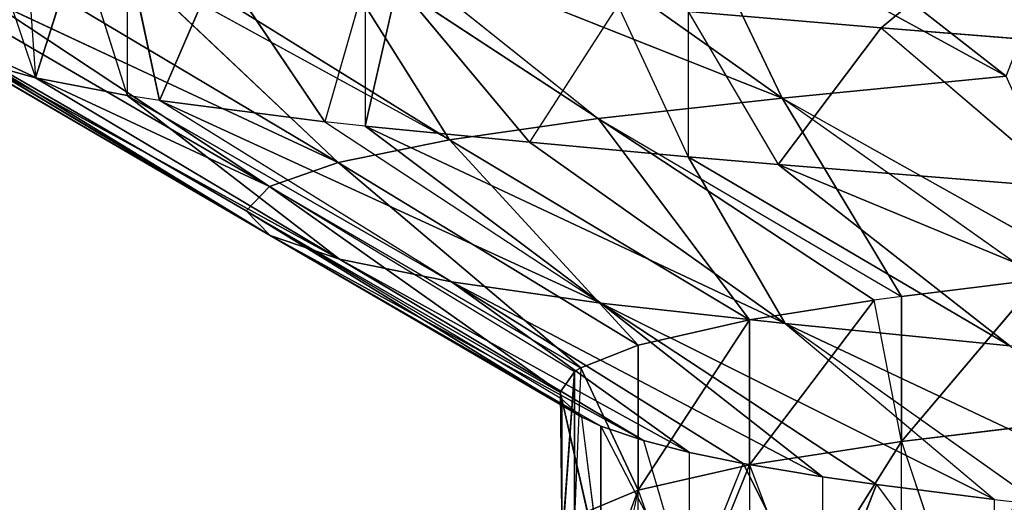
# Model space of a CAD drawing. Extents: x 186 to 416, y 0 to 124.
# Tile 229 of 256: x 243.78 to 244.375, y 118.902 to 119.193. Entities that reach past the tile are written whole.
import ezdxf

# ---------------------------------------------------------------- set-up
doc = ezdxf.new("R2010")
doc.units = 0
doc.header["$LTSCALE"] = 25.4
doc.layers.get('0').update_dxf_attribs({"color": 13, "linetype": 'CONTINUOUS'})

# ---------------------------------------------------------------- blocks, each defined once
blk = doc.blocks.new('PILLS-I-PLAFON-8266-8272_0')
at = {"color": 250}
for p, q in [((59.15791, 52.37222, 4.99295), (59.298, 52.24471, 5.10233)), ((59.15791, 52.37222, 4.99295), (59.298, 52.24471, 5.10233)), ((59.10621, 52.31308, 4.9974), (59.298, 52.24471, 5.10233)), ((59.10621, 52.31308, 4.9974), (59.298, 52.24471, 5.10233)), ((59.10621, 52.31308, 4.9974), (59.16288, 52.07662, 5.11565)), ((59.10621, 52.31308, 4.9974), (59.16288, 52.07662, 5.11565)), ((59.16288, 52.07662, 5.11565), (59.298, 52.24471, 5.10233)), ((59.16288, 52.07662, 5.11565), (59.298, 52.24471, 5.10233)), ((59.00824, 52.18605, 5.00628), (59.16288, 52.07662, 5.11565)), ((59.00824, 52.18605, 5.00628), (59.16288, 52.07662, 5.11565)), ((58.91125, 52.03465, 5.01583), (59.16288, 52.07662, 5.11565)), ((58.91125, 52.03465, 5.01583), (59.16288, 52.07662, 5.11565)), ((59.16288, 52.07662, 5.11565), (59.05182, 51.89793, 5.12799)), ((59.16288, 52.07662, 5.11565), (59.05182, 51.89793, 5.12799)), ((59.31752, 51.96719, 5.22503), (59.16288, 52.07662, 5.11565)), ((59.16288, 52.07662, 5.11565), (59.23493, 51.83745, 5.23516)), ((59.16288, 52.07662, 5.11565), (59.23493, 51.83745, 5.23516)), ((59.16288, 52.07662, 5.11565), (59.3511, 52.01288, 5.22117)), ((58.91125, 52.03465, 5.01583), (59.05182, 51.89793, 5.12799)), ((59.23493, 51.83745, 5.32266), (59.3511, 52.01288, 5.30867)), ((59.23493, 51.83745, 5.32266), (59.3511, 52.01288, 5.30867)), ((58.88523, 51.98813, 5.01861), (59.05182, 51.89793, 5.12799)), ((58.88523, 51.98813, 5.01861), (58.962, 51.70502, 5.14077)), ((58.88523, 51.98813, 5.01861), (58.962, 51.70502, 5.14077)), ((59.31752, 51.96719, 5.22503), (59.23493, 51.83745, 5.32266)), ((59.31752, 51.96719, 5.22503), (59.23493, 51.83745, 5.32266)), ((59.31752, 51.96719, 5.22503), (59.23493, 51.83745, 5.23516)), ((59.31752, 51.96719, 5.22503), (59.23493, 51.83745, 5.23516)), ((59.05182, 51.89793, 5.12799), (58.962, 51.70502, 5.14077)), ((59.05182, 51.89793, 5.12799), (58.962, 51.70502, 5.14077)), ((59.05182, 51.89793, 5.12799), (59.23493, 51.83745, 5.23516)), ((59.05182, 51.89793, 5.12799), (59.21841, 51.80772, 5.23736)), ((59.05182, 51.89793, 5.12799), (59.14303, 51.64756, 5.24926)), ((59.05182, 51.89793, 5.12799), (59.14303, 51.64756, 5.24926)), ((59.23493, 51.83745, 5.32266), (59.2628, 51.88445, 5.40662)), ((59.23493, 51.83745, 5.32266), (59.14303, 51.64756, 5.33676)), ((59.23493, 51.83745, 5.32266), (59.14303, 51.64756, 5.33676)), ((59.23493, 51.83745, 5.32266), (59.17433, 51.71984, 5.41889)), ((59.23493, 51.83745, 5.23516), (59.21841, 51.80772, 5.23736)), ((59.23493, 51.83745, 5.32266), (59.21841, 51.80772, 5.23736)), ((59.23493, 51.83745, 5.41016), (59.23493, 51.83745, 5.32266)), ((59.23493, 51.83745, 5.32266), (59.23493, 51.83745, 5.23516)), ((59.14303, 51.64756, 5.33676), (59.21841, 51.80772, 5.23736)), ((59.21841, 51.80772, 5.23736), (59.14303, 51.64756, 5.24926)), ((59.14303, 51.64756, 5.33676), (59.21841, 51.80772, 5.23736)), ((59.21841, 51.80772, 5.23736), (59.14303, 51.64756, 5.24926)), ((58.962, 51.70502, 5.14077), (58.78574, 51.77446, 5.0314)), ((58.89485, 51.49784, 5.1545), (58.7676, 51.72658, 5.03426)), ((58.89485, 51.49784, 5.1545), (58.7676, 51.72658, 5.03426)), ((58.962, 51.70502, 5.14077), (58.7676, 51.72658, 5.03426)), ((59.14303, 51.64756, 5.33676), (59.17433, 51.71984, 5.41889)), ((58.962, 51.70502, 5.14077), (58.89485, 51.49784, 5.1545)), ((58.962, 51.70502, 5.14077), (58.89485, 51.49784, 5.1545)), ((58.962, 51.70502, 5.14077), (59.14303, 51.64756, 5.24926)), ((58.962, 51.70502, 5.14077), (59.14303, 51.64756, 5.24926)), ((58.962, 51.70502, 5.14077), (59.07602, 51.44159, 5.26455)), ((58.962, 51.70502, 5.14077), (59.07602, 51.44159, 5.26455)), ((59.14303, 51.64756, 5.24926), (59.07602, 51.44159, 5.35205)), ((59.07602, 51.44159, 5.35205), (59.14303, 51.64756, 5.33676)), ((59.07602, 51.44159, 5.35205), (59.14303, 51.64756, 5.33676)), ((59.14303, 51.64756, 5.24926), (59.07602, 51.44159, 5.26455)), ((59.14303, 51.64756, 5.24926), (59.07602, 51.44159, 5.35205)), ((59.14303, 51.64756, 5.24926), (59.07602, 51.44159, 5.26455)), ((59.14303, 51.64756, 5.33676), (59.10459, 51.54147, 5.43213)), ((59.14303, 51.64756, 5.33676), (59.14303, 51.64756, 5.42426)), ((59.14303, 51.64756, 5.24926), (59.14303, 51.64756, 5.33676)), ((59.14303, 51.64756, 5.24926), (59.14303, 51.64756, 5.33676)), ((58.71136, 51.545, 5.04512), (58.89485, 51.49784, 5.1545)), ((58.71136, 51.545, 5.04512), (58.89485, 51.49784, 5.1545)), ((59.07602, 51.44159, 5.35205), (59.10459, 51.54147, 5.43213)), ((58.67962, 51.39825, 5.0539), (58.89485, 51.49784, 5.1545)), ((58.67962, 51.39825, 5.0539), (58.89485, 51.49784, 5.1545)), ((58.85335, 51.28053, 5.1689), (58.89485, 51.49784, 5.1545)), ((58.85335, 51.28053, 5.1689), (58.89485, 51.49784, 5.1545)), ((58.89485, 51.49784, 5.1545), (59.07602, 51.44159, 5.26455)), ((58.89485, 51.49784, 5.1545), (59.07602, 51.44159, 5.26455)), ((58.89485, 51.49784, 5.1545), (59.0413, 51.25677, 5.27828)), ((58.89485, 51.49784, 5.1545), (59.0413, 51.25677, 5.27828)), ((59.03757, 51.22464, 5.45566), (59.07602, 51.44159, 5.35205)), ((59.07602, 51.44159, 5.35205), (59.03757, 51.22464, 5.36816)), ((59.07602, 51.44159, 5.35205), (59.03757, 51.22464, 5.36816)), ((59.07602, 51.44159, 5.26455), (59.0413, 51.25677, 5.27828)), ((59.0413, 51.25677, 5.27828), (59.07602, 51.44159, 5.35205)), ((59.0413, 51.25677, 5.27828), (59.07602, 51.44159, 5.35205)), ((59.07602, 51.44159, 5.26455), (59.0413, 51.25677, 5.27828)), ((59.05638, 51.35227, 5.44618), (59.07602, 51.44159, 5.35205)), ((59.07602, 51.44159, 5.43955), (59.07602, 51.44159, 5.35205)), ((59.07602, 51.44159, 5.26455), (59.07602, 51.44159, 5.35205)), ((59.07602, 51.44159, 5.26455), (59.07602, 51.44159, 5.35205)), ((58.67962, 51.39825, 5.0539), (58.85335, 51.28053, 5.1689)), ((58.67962, 51.39825, 5.0539), (58.85335, 51.28053, 5.1689)), ((58.85335, 51.28053, 5.1689), (58.66541, 51.3043, 5.05953)), ((58.85335, 51.28053, 5.1689), (58.66541, 51.3043, 5.05953)), ((58.85335, 51.28053, 5.1689), (58.65, 51.05779, 5.07427)), ((58.85335, 51.28053, 5.1689), (58.65, 51.05779, 5.07427)), ((58.85335, 51.28053, 5.1689), (58.83944, 51.05797, 5.18365)), ((58.85335, 51.28053, 5.1689), (58.83944, 51.05797, 5.18365)), ((59.02888, 51.05815, 5.29302), (58.85335, 51.28053, 5.1689)), ((59.02888, 51.05815, 5.29302), (58.85335, 51.28053, 5.1689)), ((59.03757, 51.22464, 5.28066), (58.85335, 51.28053, 5.1689)), ((58.85335, 51.28053, 5.1689), (59.0413, 51.25677, 5.27828)), ((59.0413, 51.25677, 5.27828), (59.03757, 51.22464, 5.28066)), ((59.0413, 51.25677, 5.27828), (59.03757, 51.22464, 5.36816)), ((59.03757, 51.22464, 5.28066), (59.02888, 51.05815, 5.29302)), ((59.03757, 51.22464, 5.28066), (59.02888, 51.05815, 5.29302)), ((59.03757, 51.22464, 5.28066), (59.02991, 51.0028, 5.38463)), ((59.03757, 51.22464, 5.28066), (59.02991, 51.0028, 5.38463)), ((59.03757, 51.22464, 5.28066), (59.03757, 51.22464, 5.36816)), ((58.83944, 51.05797, 5.18365), (59.02888, 51.05815, 5.29302)), ((59.02888, 51.05815, 5.29302), (59.02991, 51.0028, 5.29713)), ((59.02888, 51.05815, 5.29302), (59.02991, 51.0028, 5.38463)), ((58.83944, 51.05797, 5.18365), (58.65, 51.05779, 5.07427)), ((58.83944, 51.05797, 5.18365), (58.65, 51.05779, 5.07427)), ((58.85378, 50.83545, 5.1984), (58.65, 51.05779, 5.07427)), ((58.85378, 50.83545, 5.1984), (58.65, 51.05779, 5.07427)), ((59.04168, 50.85957, 5.30777), (58.83944, 51.05797, 5.18365)), ((58.83944, 51.05797, 5.18365), (58.85378, 50.83545, 5.1984)), ((59.04168, 50.85957, 5.30777), (58.83944, 51.05797, 5.18365)), ((59.02991, 51.0028, 5.29713), (58.83944, 51.05797, 5.18365)), ((58.83944, 51.05797, 5.18365), (58.85378, 50.83545, 5.1984)), ((59.02991, 51.0028, 5.29713), (59.02991, 51.0028, 5.38463)), ((59.02991, 51.0028, 5.29713), (59.05349, 50.78265, 5.40098)), ((59.02991, 51.0028, 5.29713), (59.04168, 50.85957, 5.30777)), ((59.02991, 51.0028, 5.29713), (59.05349, 50.78265, 5.40098)), ((59.02991, 51.0028, 5.29713), (59.04168, 50.85957, 5.30777)), ((59.04168, 50.85957, 5.30777), (58.85378, 50.83545, 5.1984)), ((59.04168, 50.85957, 5.30777), (58.85378, 50.83545, 5.1984)), ((59.04168, 50.85957, 5.30777), (59.05349, 50.78265, 5.40098)), ((59.04168, 50.85957, 5.30777), (59.05349, 50.78265, 5.31348)), ((58.66587, 50.81132, 5.08902), (58.85378, 50.83545, 5.1984)), ((58.66587, 50.81132, 5.08902), (58.85378, 50.83545, 5.1984)), ((58.67962, 50.72103, 5.09442), (58.85378, 50.83545, 5.1984)), ((58.67962, 50.72103, 5.09442), (58.85378, 50.83545, 5.1984)), ((59.05349, 50.78265, 5.31348), (58.85378, 50.83545, 5.1984)), ((58.85378, 50.83545, 5.1984), (59.07906, 50.66574, 5.32216)), ((59.05349, 50.78265, 5.31348), (58.85378, 50.83545, 5.1984)), ((58.89567, 50.61825, 5.21279), (58.85378, 50.83545, 5.1984)), ((58.89567, 50.61825, 5.21279), (58.85378, 50.83545, 5.1984)), ((58.85378, 50.83545, 5.1984), (59.07906, 50.66574, 5.32216)), ((59.05349, 50.78265, 5.31348), (59.05349, 50.78265, 5.40098)), ((59.05349, 50.78265, 5.31348), (59.10693, 50.57061, 5.41673)), ((59.05349, 50.78265, 5.31348), (59.07906, 50.66574, 5.32216)), ((58.67962, 50.72103, 5.00692), (58.71228, 50.57076, 5.10341)), ((58.71228, 50.57076, 5.10341), (58.67962, 50.72103, 5.09442)), ((58.67962, 50.72103, 5.09442), (58.89567, 50.61825, 5.21279)), ((58.67962, 50.72103, 5.09442), (58.89567, 50.61825, 5.21279)), ((58.71228, 50.57076, 5.10341), (58.67962, 50.72103, 5.09442)), ((58.89567, 50.61825, 5.21279), (59.07906, 50.66574, 5.32216)), ((58.89567, 50.61825, 5.21279), (59.07906, 50.66574, 5.32216)), ((59.07906, 50.66574, 5.32216), (59.10693, 50.57061, 5.41673)), ((59.07906, 50.66574, 5.32216), (59.10693, 50.57061, 5.32923)), ((58.89567, 50.61825, 5.21279), (58.71228, 50.57076, 5.10341)), ((58.89567, 50.61825, 5.21279), (58.71228, 50.57076, 5.10341)), ((58.89567, 50.61825, 5.21279), (58.7676, 50.3927, 5.11407)), ((58.89567, 50.61825, 5.21279), (58.7676, 50.3927, 5.11407)), ((58.89567, 50.61825, 5.21279), (58.96318, 50.41126, 5.2265)), ((59.10693, 50.57061, 5.32923), (58.89567, 50.61825, 5.21279)), ((59.10693, 50.57061, 5.32923), (58.89567, 50.61825, 5.21279)), ((58.89567, 50.61825, 5.21279), (58.96318, 50.41126, 5.2265)), ((58.70583, 50.59636, 5.01438), (58.71228, 50.57076, 5.10341)), ((58.73819, 50.47985, 5.02135), (58.71228, 50.57076, 5.10341)), ((58.7676, 50.3927, 5.11407), (58.71228, 50.57076, 5.10341)), ((58.7676, 50.3927, 5.11407), (58.71228, 50.57076, 5.10341)), ((58.96318, 50.41126, 5.2265), (59.10693, 50.57061, 5.32923)), ((58.96318, 50.41126, 5.2265), (59.10693, 50.57061, 5.32923)), ((59.10693, 50.57061, 5.41673), (59.10693, 50.57061, 5.32923)), ((59.10693, 50.57061, 5.41673), (59.13931, 50.48103, 5.33588)), ((59.10693, 50.57061, 5.32923), (59.13931, 50.48103, 5.33588)), ((58.73819, 50.47985, 5.02135), (58.7676, 50.3927, 5.11407)), ((59.13931, 50.48103, 5.33588), (58.96318, 50.41126, 5.2265)), ((59.13931, 50.48103, 5.33588), (58.96318, 50.41126, 5.2265)), ((59.18721, 50.37231, 5.43145), (59.13931, 50.48103, 5.33588)), ((59.13931, 50.48103, 5.33588), (59.18721, 50.37231, 5.34395)), ((58.96318, 50.41126, 5.2265), (58.7676, 50.3927, 5.11407)), ((58.96318, 50.41126, 5.2265), (58.78705, 50.3415, 5.11713)), ((59.18721, 50.37231, 5.34395), (58.96318, 50.41126, 5.2265)), ((58.96318, 50.41126, 5.2265), (59.05332, 50.2186, 5.23927)), ((59.18721, 50.37231, 5.34395), (58.96318, 50.41126, 5.2265)), ((58.96318, 50.41126, 5.2265), (59.05332, 50.2186, 5.23927)), ((58.76759, 50.39271, 5.02657), (58.7676, 50.3927, 5.11407)), ((58.76759, 50.39271, 5.02657), (58.78705, 50.3415, 5.11713)), ((58.78705, 50.3415, 5.11713), (58.7676, 50.3927, 5.11407)), ((59.18721, 50.37231, 5.34395), (59.05332, 50.2186, 5.23927)), ((59.18721, 50.37231, 5.34395), (59.05332, 50.2186, 5.23927)), ((59.18721, 50.37231, 5.34395), (59.18721, 50.37231, 5.43145)), ((59.21975, 50.3091, 5.34865), (59.18721, 50.37231, 5.43145)), ((59.18721, 50.37231, 5.34395), (59.21975, 50.3091, 5.34865)), ((58.82274, 50.25724, 5.03467), (58.78705, 50.3415, 5.11713)), ((58.82274, 50.25724, 5.03467), (58.78705, 50.3415, 5.11713)), ((58.88689, 50.1281, 5.1299), (58.78705, 50.3415, 5.11713)), ((59.05332, 50.2186, 5.23927), (58.78705, 50.3415, 5.11713)), ((58.88689, 50.1281, 5.1299), (58.78705, 50.3415, 5.11713)), ((59.05332, 50.2186, 5.23927), (58.78705, 50.3415, 5.11713)), ((59.21975, 50.3091, 5.34865), (59.05332, 50.2186, 5.23927)), ((59.21975, 50.3091, 5.34865), (59.05332, 50.2186, 5.23927)), ((59.21975, 50.3091, 5.34865), (59.29097, 50.19083, 5.44516)), ((59.21975, 50.3091, 5.34865), (59.29097, 50.19083, 5.35766)), ((58.82274, 50.25724, 5.03467), (58.88689, 50.1281, 5.1299)), ((58.82274, 50.25724, 5.03467), (58.88689, 50.1281, 5.1299)), ((58.88689, 50.1281, 5.1299), (59.05332, 50.2186, 5.23927)), ((58.91125, 50.08464, 5.1325), (59.05332, 50.2186, 5.23927)), ((59.05332, 50.2186, 5.23927), (59.29097, 50.19083, 5.35766)), ((59.16472, 50.04006, 5.25162), (59.05332, 50.2186, 5.23927)), ((59.16472, 50.04006, 5.25162), (59.05332, 50.2186, 5.23927)), ((59.05332, 50.2186, 5.23927), (59.29097, 50.19083, 5.35766)), ((59.16472, 50.04006, 5.25162), (59.29097, 50.19083, 5.35766)), ((59.29097, 50.19083, 5.44516), (59.29097, 50.19083, 5.35766)), ((59.29097, 50.19083, 5.35766), (59.31916, 50.14977, 5.36099)), ((59.31916, 50.14977, 5.36099), (59.16472, 50.04006, 5.25162)), ((58.91125, 50.08464, 5.1325), (58.88689, 50.1281, 5.1299)), ((58.91125, 50.08464, 5.045), (58.88689, 50.1281, 5.1299)), ((58.91125, 50.08464, 5.045), (58.91125, 50.08464, 5.1325)), ((58.93074, 50.05163, 5.04699), (58.91125, 50.08464, 5.1325)), ((59.01028, 49.93035, 5.14224), (58.91125, 50.08464, 5.1325)), ((58.91125, 50.08464, 5.1325), (59.16472, 50.04006, 5.25162)), ((59.01028, 49.93035, 5.14224), (58.91125, 50.08464, 5.1325)), ((58.91125, 50.08464, 5.1325), (59.16472, 50.04006, 5.25162)), ((58.93074, 50.05163, 5.04699), (59.01028, 49.93035, 5.14224)), ((58.93074, 50.05163, 5.04699), (59.01028, 49.93035, 5.14224)), ((59.01028, 49.93035, 5.14224), (59.16472, 50.04006, 5.25162)), ((59.01028, 49.93035, 5.14224), (59.16472, 50.04006, 5.25162)), ((59.10621, 49.80621, 5.15093), (59.16472, 50.04006, 5.25162)), ((59.10621, 49.80621, 5.15093), (59.16472, 50.04006, 5.25162)), ((59.16472, 50.04006, 5.25162), (59.42089, 50.02132, 5.3723)), ((59.16472, 50.04006, 5.25162), (59.42089, 50.02132, 5.3723)), ((59.16472, 50.04006, 5.25162), (59.30021, 49.87217, 5.26496)), ((59.16472, 50.04006, 5.25162), (59.30021, 49.87217, 5.26496)), ((59.48737, 49.95038, 4.85421), (59.22268, 49.67925, 5.07326)), ((59.48737, 49.95038, 4.85421), (59.22268, 49.67925, 5.07326)), ((59.06365, 49.85875, 5.05965), (59.01028, 49.93035, 5.14224)), ((59.10621, 49.80621, 5.15093), (59.01028, 49.93035, 5.14224)), ((59.10621, 49.80621, 5.15093), (59.30021, 49.87217, 5.26496)), ((59.10621, 49.80621, 5.15093), (59.30021, 49.87217, 5.26496)), ((59.16034, 49.74439, 5.15558), (59.30021, 49.87217, 5.26496)), ((59.16034, 49.74439, 5.15558), (59.30021, 49.87217, 5.26496)), ((59.06365, 49.85875, 5.05965), (59.10621, 49.80621, 5.15093)), ((59.10621, 49.80621, 5.06343), (59.10621, 49.80621, 5.15093)), ((59.10621, 49.80621, 5.06343), (59.16034, 49.74439, 5.15558)), ((59.10621, 49.80621, 5.06343), (59.22268, 49.67925, 5.07326)), ((59.16034, 49.74439, 5.15558), (59.10621, 49.80621, 5.15093)), ((59.22268, 49.67925, 5.07326), (59.16034, 49.74439, 5.15558)), ((59.33553, 49.57518, 5.16972), (59.16034, 49.74439, 5.15558)), ((59.16034, 49.74439, 5.15558), (59.45838, 49.71939, 5.2791)), ((59.16034, 49.74439, 5.15558), (59.45838, 49.71939, 5.2791)), ((59.33553, 49.57518, 5.16972), (59.16034, 49.74439, 5.15558)), ((59.22268, 49.67925, 5.07326), (59.33553, 49.57518, 5.16972)), ((59.22268, 49.67925, 5.07326), (59.31136, 49.59612, 5.08034))]:
    blk.add_line(p, q, dxfattribs=at)
mesh = blk.add_polyface(dxfattribs=at)
corners = [(59.34656, 52.55342, 4.97776), (59.15791, 52.37222, 4.99295), (59.298, 52.24471, 5.10233)]
mesh.append_faces([[corners[k] for k in face] for face in [(0, 1, 2)]], dxfattribs={"color": 250})
mesh = blk.add_polyface(dxfattribs=at)
corners = [(59.298, 52.24471, 5.10233), (59.15791, 52.37222, 4.99295), (59.10621, 52.31308, 4.9974)]
mesh.append_faces([[corners[k] for k in face] for face in [(0, 1, 2)]], dxfattribs={"color": 250})
mesh = blk.add_polyface(dxfattribs=at)
corners = [(59.16288, 52.07662, 5.11565), (59.10621, 52.31308, 4.9974), (59.00824, 52.18605, 5.00628)]
mesh.append_faces([[corners[k] for k in face] for face in [(0, 1, 2)]], dxfattribs={"color": 250})
mesh = blk.add_polyface(dxfattribs=at)
corners = [(59.298, 52.24471, 5.10233), (59.10621, 52.31308, 4.9974), (59.16288, 52.07662, 5.11565)]
mesh.append_faces([[corners[k] for k in face] for face in [(0, 1, 2)]], dxfattribs={"color": 250})
mesh = blk.add_polyface(dxfattribs=at)
corners = [(59.3511, 52.01288, 5.22117), (59.298, 52.24471, 5.10233), (59.16288, 52.07662, 5.11565)]
mesh.append_faces([[corners[k] for k in face] for face in [(0, 1, 2)]], dxfattribs={"color": 250})
mesh = blk.add_polyface(dxfattribs=at)
corners = [(59.16288, 52.07662, 5.11565), (59.00824, 52.18605, 5.00628), (58.91125, 52.03465, 5.01583)]
mesh.append_faces([[corners[k] for k in face] for face in [(0, 1, 2)]], dxfattribs={"color": 250})
mesh = blk.add_polyface(dxfattribs=at)
corners = [(59.16288, 52.07662, 5.11565), (58.91125, 52.03465, 5.01583), (59.05182, 51.89793, 5.12799)]
mesh.append_faces([[corners[k] for k in face] for face in [(0, 1, 2)]], dxfattribs={"color": 250})
mesh = blk.add_polyface(dxfattribs=at)
corners = [(59.23493, 51.83745, 5.23516), (59.16288, 52.07662, 5.11565), (59.05182, 51.89793, 5.12799)]
mesh.append_faces([[corners[k] for k in face] for face in [(0, 1, 2)]], dxfattribs={"color": 250})
mesh = blk.add_polyface(dxfattribs=at)
corners = [(59.31752, 51.96719, 5.22503), (59.16288, 52.07662, 5.11565), (59.23493, 51.83745, 5.23516)]
mesh.append_faces([[corners[k] for k in face] for face in [(0, 1, 2)]], dxfattribs={"color": 250})
mesh = blk.add_polyface(dxfattribs=at)
corners = [(59.3511, 52.01288, 5.30867), (59.31752, 51.96719, 5.22503), (59.23493, 51.83745, 5.32266)]
mesh.append_faces([[corners[k] for k in face] for face in [(0, 1, 2)]], dxfattribs={"color": 250})
mesh = blk.add_polyface(dxfattribs=at)
corners = [(59.3511, 52.01288, 5.30867), (59.23493, 51.83745, 5.32266), (59.2628, 51.88445, 5.40662)]
mesh.append_faces([[corners[k] for k in face] for face in [(0, 1, 2)]], dxfattribs={"color": 250})
mesh = blk.add_polyface(dxfattribs=at)
corners = [(59.3511, 52.01288, 5.30867), (59.2628, 51.88445, 5.40662), (59.3511, 52.01288, 5.39617)]
mesh.append_faces([[corners[k] for k in face] for face in [(0, 1, 2)]], dxfattribs={"color": 250})
mesh = blk.add_polyface(dxfattribs=at)
corners = [(58.962, 51.70502, 5.14077), (58.88523, 51.98813, 5.01861), (58.78574, 51.77446, 5.0314)]
mesh.append_faces([[corners[k] for k in face] for face in [(0, 1, 2)]], dxfattribs={"color": 250})
mesh = blk.add_polyface(dxfattribs=at)
corners = [(59.05182, 51.89793, 5.12799), (58.88523, 51.98813, 5.01861), (58.962, 51.70502, 5.14077)]
mesh.append_faces([[corners[k] for k in face] for face in [(0, 1, 2)]], dxfattribs={"color": 250})
mesh = blk.add_polyface(dxfattribs=at)
corners = [(59.31752, 51.96719, 5.22503), (59.23493, 51.83745, 5.23516), (59.23493, 51.83745, 5.32266)]
mesh.append_faces([[corners[k] for k in face] for face in [(0, 1, 2)]], dxfattribs={"color": 250})
mesh = blk.add_polyface(dxfattribs=at)
corners = [(59.14303, 51.64756, 5.24926), (59.05182, 51.89793, 5.12799), (58.962, 51.70502, 5.14077)]
mesh.append_faces([[corners[k] for k in face] for face in [(0, 1, 2)]], dxfattribs={"color": 250})
mesh = blk.add_polyface(dxfattribs=at)
corners = [(59.21841, 51.80772, 5.23736), (59.05182, 51.89793, 5.12799), (59.14303, 51.64756, 5.24926)]
mesh.append_faces([[corners[k] for k in face] for face in [(0, 1, 2)]], dxfattribs={"color": 250})
mesh = blk.add_polyface(dxfattribs=at)
corners = [(59.23493, 51.83745, 5.32266), (59.14303, 51.64756, 5.33676), (59.17433, 51.71984, 5.41889)]
mesh.append_faces([[corners[k] for k in face] for face in [(0, 1, 2)]], dxfattribs={"color": 250})
mesh = blk.add_polyface(dxfattribs=at)
corners = [(59.23493, 51.83745, 5.32266), (59.21841, 51.80772, 5.23736), (59.14303, 51.64756, 5.33676)]
mesh.append_faces([[corners[k] for k in face] for face in [(0, 1, 2)]], dxfattribs={"color": 250})
mesh = blk.add_polyface(dxfattribs=at)
corners = [(59.21841, 51.80772, 5.23736), (59.14303, 51.64756, 5.24926), (59.14303, 51.64756, 5.33676)]
mesh.append_faces([[corners[k] for k in face] for face in [(0, 1, 2)]], dxfattribs={"color": 250})
mesh = blk.add_polyface(dxfattribs=at)
corners = [(58.89485, 51.49784, 5.1545), (58.7676, 51.72658, 5.03426), (58.71136, 51.545, 5.04512)]
mesh.append_faces([[corners[k] for k in face] for face in [(0, 1, 2)]], dxfattribs={"color": 250})
mesh = blk.add_polyface(dxfattribs=at)
corners = [(58.962, 51.70502, 5.14077), (58.7676, 51.72658, 5.03426), (58.89485, 51.49784, 5.1545)]
mesh.append_faces([[corners[k] for k in face] for face in [(0, 1, 2)]], dxfattribs={"color": 250})
mesh = blk.add_polyface(dxfattribs=at)
corners = [(59.07602, 51.44159, 5.26455), (58.962, 51.70502, 5.14077), (58.89485, 51.49784, 5.1545)]
mesh.append_faces([[corners[k] for k in face] for face in [(0, 1, 2)]], dxfattribs={"color": 250})
mesh = blk.add_polyface(dxfattribs=at)
corners = [(59.14303, 51.64756, 5.24926), (58.962, 51.70502, 5.14077), (59.07602, 51.44159, 5.26455)]
mesh.append_faces([[corners[k] for k in face] for face in [(0, 1, 2)]], dxfattribs={"color": 250})
mesh = blk.add_polyface(dxfattribs=at)
corners = [(59.14303, 51.64756, 5.24926), (59.07602, 51.44159, 5.35205), (59.14303, 51.64756, 5.33676)]
mesh.append_faces([[corners[k] for k in face] for face in [(0, 1, 2)]], dxfattribs={"color": 250})
mesh = blk.add_polyface(dxfattribs=at)
corners = [(59.14303, 51.64756, 5.33676), (59.07602, 51.44159, 5.35205), (59.10459, 51.54147, 5.43213)]
mesh.append_faces([[corners[k] for k in face] for face in [(0, 1, 2)]], dxfattribs={"color": 250})
mesh = blk.add_polyface(dxfattribs=at)
corners = [(59.14303, 51.64756, 5.24926), (59.07602, 51.44159, 5.26455), (59.07602, 51.44159, 5.35205)]
mesh.append_faces([[corners[k] for k in face] for face in [(0, 1, 2)]], dxfattribs={"color": 250})
mesh = blk.add_polyface(dxfattribs=at)
corners = [(58.89485, 51.49784, 5.1545), (58.71136, 51.545, 5.04512), (58.67962, 51.39825, 5.0539)]
mesh.append_faces([[corners[k] for k in face] for face in [(0, 1, 2)]], dxfattribs={"color": 250})
mesh = blk.add_polyface(dxfattribs=at)
corners = [(58.89485, 51.49784, 5.1545), (58.67962, 51.39825, 5.0539), (58.85335, 51.28053, 5.1689)]
mesh.append_faces([[corners[k] for k in face] for face in [(0, 1, 2)]], dxfattribs={"color": 250})
mesh = blk.add_polyface(dxfattribs=at)
corners = [(59.0413, 51.25677, 5.27828), (58.89485, 51.49784, 5.1545), (58.85335, 51.28053, 5.1689)]
mesh.append_faces([[corners[k] for k in face] for face in [(0, 1, 2)]], dxfattribs={"color": 250})
mesh = blk.add_polyface(dxfattribs=at)
corners = [(59.07602, 51.44159, 5.26455), (58.89485, 51.49784, 5.1545), (59.0413, 51.25677, 5.27828)]
mesh.append_faces([[corners[k] for k in face] for face in [(0, 1, 2)]], dxfattribs={"color": 250})
mesh = blk.add_polyface(dxfattribs=at)
corners = [(59.07602, 51.44159, 5.35205), (59.03757, 51.22464, 5.36816), (59.03757, 51.22464, 5.45566)]
mesh.append_faces([[corners[k] for k in face] for face in [(0, 1, 2)]], dxfattribs={"color": 250})
mesh = blk.add_polyface(dxfattribs=at)
corners = [(59.07602, 51.44159, 5.35205), (59.0413, 51.25677, 5.27828), (59.03757, 51.22464, 5.36816)]
mesh.append_faces([[corners[k] for k in face] for face in [(0, 1, 2)]], dxfattribs={"color": 250})
mesh = blk.add_polyface(dxfattribs=at)
corners = [(59.07602, 51.44159, 5.26455), (59.0413, 51.25677, 5.27828), (59.07602, 51.44159, 5.35205)]
mesh.append_faces([[corners[k] for k in face] for face in [(0, 1, 2)]], dxfattribs={"color": 250})
mesh = blk.add_polyface(dxfattribs=at)
corners = [(58.85335, 51.28053, 5.1689), (58.67962, 51.39825, 5.0539), (58.66541, 51.3043, 5.05953)]
mesh.append_faces([[corners[k] for k in face] for face in [(0, 1, 2)]], dxfattribs={"color": 250})
mesh = blk.add_polyface(dxfattribs=at)
corners = [(58.85335, 51.28053, 5.1689), (58.66541, 51.3043, 5.05953), (58.65, 51.05779, 5.07427)]
mesh.append_faces([[corners[k] for k in face] for face in [(0, 1, 2)]], dxfattribs={"color": 250})
mesh = blk.add_polyface(dxfattribs=at)
corners = [(58.85335, 51.28053, 5.1689), (58.65, 51.05779, 5.07427), (58.83944, 51.05797, 5.18365)]
mesh.append_faces([[corners[k] for k in face] for face in [(0, 1, 2)]], dxfattribs={"color": 250})
mesh = blk.add_polyface(dxfattribs=at)
corners = [(59.02888, 51.05815, 5.29302), (58.85335, 51.28053, 5.1689), (58.83944, 51.05797, 5.18365)]
mesh.append_faces([[corners[k] for k in face] for face in [(0, 1, 2)]], dxfattribs={"color": 250})
mesh = blk.add_polyface(dxfattribs=at)
corners = [(59.03757, 51.22464, 5.28066), (58.85335, 51.28053, 5.1689), (59.02888, 51.05815, 5.29302)]
mesh.append_faces([[corners[k] for k in face] for face in [(0, 1, 2)]], dxfattribs={"color": 250})
mesh = blk.add_polyface(dxfattribs=at)
corners = [(59.03757, 51.22464, 5.28066), (59.02888, 51.05815, 5.29302), (59.02991, 51.0028, 5.38463)]
mesh.append_faces([[corners[k] for k in face] for face in [(0, 1, 2)]], dxfattribs={"color": 250})
mesh = blk.add_polyface(dxfattribs=at)
corners = [(59.03757, 51.22464, 5.28066), (59.02991, 51.0028, 5.38463), (59.03757, 51.22464, 5.36816)]
mesh.append_faces([[corners[k] for k in face] for face in [(0, 1, 2)]], dxfattribs={"color": 250})
mesh = blk.add_polyface(dxfattribs=at)
corners = [(58.85378, 50.83545, 5.1984), (58.83944, 51.05797, 5.18365), (58.65, 51.05779, 5.07427)]
mesh.append_faces([[corners[k] for k in face] for face in [(0, 1, 2)]], dxfattribs={"color": 250})
mesh = blk.add_polyface(dxfattribs=at)
corners = [(58.85378, 50.83545, 5.1984), (58.65, 51.05779, 5.07427), (58.66587, 50.81132, 5.08902)]
mesh.append_faces([[corners[k] for k in face] for face in [(0, 1, 2)]], dxfattribs={"color": 250})
mesh = blk.add_polyface(dxfattribs=at)
corners = [(59.04168, 50.85957, 5.30777), (58.83944, 51.05797, 5.18365), (58.85378, 50.83545, 5.1984)]
mesh.append_faces([[corners[k] for k in face] for face in [(0, 1, 2)]], dxfattribs={"color": 250})
mesh = blk.add_polyface(dxfattribs=at)
corners = [(59.04168, 50.85957, 5.30777), (59.02991, 51.0028, 5.29713), (58.83944, 51.05797, 5.18365)]
mesh.append_faces([[corners[k] for k in face] for face in [(0, 1, 2)]], dxfattribs={"color": 250})
mesh = blk.add_polyface(dxfattribs=at)
corners = [(59.02991, 51.0028, 5.29713), (59.05349, 50.78265, 5.40098), (59.02991, 51.0028, 5.38463)]
mesh.append_faces([[corners[k] for k in face] for face in [(0, 1, 2)]], dxfattribs={"color": 250})
mesh = blk.add_polyface(dxfattribs=at)
corners = [(59.02991, 51.0028, 5.29713), (59.04168, 50.85957, 5.30777), (59.05349, 50.78265, 5.40098)]
mesh.append_faces([[corners[k] for k in face] for face in [(0, 1, 2)]], dxfattribs={"color": 250})
mesh = blk.add_polyface(dxfattribs=at)
corners = [(59.05349, 50.78265, 5.31348), (59.04168, 50.85957, 5.30777), (58.85378, 50.83545, 5.1984)]
mesh.append_faces([[corners[k] for k in face] for face in [(0, 1, 2)]], dxfattribs={"color": 250})
mesh = blk.add_polyface(dxfattribs=at)
corners = [(58.85378, 50.83545, 5.1984), (58.66587, 50.81132, 5.08902), (58.67962, 50.72103, 5.09442)]
mesh.append_faces([[corners[k] for k in face] for face in [(0, 1, 2)]], dxfattribs={"color": 250})
mesh = blk.add_polyface(dxfattribs=at)
corners = [(58.89567, 50.61825, 5.21279), (58.85378, 50.83545, 5.1984), (58.67962, 50.72103, 5.09442)]
mesh.append_faces([[corners[k] for k in face] for face in [(0, 1, 2)]], dxfattribs={"color": 250})
mesh = blk.add_polyface(dxfattribs=at)
corners = [(59.07906, 50.66574, 5.32216), (59.05349, 50.78265, 5.31348), (58.85378, 50.83545, 5.1984)]
mesh.append_faces([[corners[k] for k in face] for face in [(0, 1, 2)]], dxfattribs={"color": 250})
mesh = blk.add_polyface(dxfattribs=at)
corners = [(59.07906, 50.66574, 5.32216), (58.85378, 50.83545, 5.1984), (58.89567, 50.61825, 5.21279)]
mesh.append_faces([[corners[k] for k in face] for face in [(0, 1, 2)]], dxfattribs={"color": 250})
mesh = blk.add_polyface(dxfattribs=at)
corners = [(59.05349, 50.78265, 5.31348), (59.10693, 50.57061, 5.41673), (59.05349, 50.78265, 5.40098)]
mesh.append_faces([[corners[k] for k in face] for face in [(0, 1, 2)]], dxfattribs={"color": 250})
mesh = blk.add_polyface(dxfattribs=at)
corners = [(58.67962, 50.72103, 5.00692), (58.71228, 50.57076, 5.10341), (58.67962, 50.72103, 5.09442)]
mesh.append_faces([[corners[k] for k in face] for face in [(0, 1, 2)]], dxfattribs={"color": 250})
mesh = blk.add_polyface(dxfattribs=at)
corners = [(58.89567, 50.61825, 5.21279), (58.67962, 50.72103, 5.09442), (58.71228, 50.57076, 5.10341)]
mesh.append_faces([[corners[k] for k in face] for face in [(0, 1, 2)]], dxfattribs={"color": 250})
mesh = blk.add_polyface(dxfattribs=at)
corners = [(59.10693, 50.57061, 5.32923), (59.07906, 50.66574, 5.32216), (58.89567, 50.61825, 5.21279)]
mesh.append_faces([[corners[k] for k in face] for face in [(0, 1, 2)]], dxfattribs={"color": 250})
mesh = blk.add_polyface(dxfattribs=at)
corners = [(58.89567, 50.61825, 5.21279), (58.71228, 50.57076, 5.10341), (58.7676, 50.3927, 5.11407)]
mesh.append_faces([[corners[k] for k in face] for face in [(0, 1, 2)]], dxfattribs={"color": 250})
mesh = blk.add_polyface(dxfattribs=at)
corners = [(58.96318, 50.41126, 5.2265), (58.89567, 50.61825, 5.21279), (58.7676, 50.3927, 5.11407)]
mesh.append_faces([[corners[k] for k in face] for face in [(0, 1, 2)]], dxfattribs={"color": 250})
mesh = blk.add_polyface(dxfattribs=at)
corners = [(59.10693, 50.57061, 5.32923), (58.89567, 50.61825, 5.21279), (58.96318, 50.41126, 5.2265)]
mesh.append_faces([[corners[k] for k in face] for face in [(0, 1, 2)]], dxfattribs={"color": 250})
mesh = blk.add_polyface(dxfattribs=at)
corners = [(58.71228, 50.57076, 5.10341), (58.73819, 50.47985, 5.02135), (58.7676, 50.3927, 5.11407)]
mesh.append_faces([[corners[k] for k in face] for face in [(0, 1, 2)]], dxfattribs={"color": 250})
mesh = blk.add_polyface(dxfattribs=at)
corners = [(59.13931, 50.48103, 5.33588), (59.10693, 50.57061, 5.32923), (58.96318, 50.41126, 5.2265)]
mesh.append_faces([[corners[k] for k in face] for face in [(0, 1, 2)]], dxfattribs={"color": 250})
mesh = blk.add_polyface(dxfattribs=at)
corners = [(59.10693, 50.57061, 5.41673), (59.13931, 50.48103, 5.33588), (59.18721, 50.37231, 5.43145)]
mesh.append_faces([[corners[k] for k in face] for face in [(0, 1, 2)]], dxfattribs={"color": 250})
mesh = blk.add_polyface(dxfattribs=at)
corners = [(59.18721, 50.37231, 5.34395), (59.13931, 50.48103, 5.33588), (58.96318, 50.41126, 5.2265)]
mesh.append_faces([[corners[k] for k in face] for face in [(0, 1, 2)]], dxfattribs={"color": 250})
mesh = blk.add_polyface(dxfattribs=at)
corners = [(59.05332, 50.2186, 5.23927), (58.96318, 50.41126, 5.2265), (58.78705, 50.3415, 5.11713)]
mesh.append_faces([[corners[k] for k in face] for face in [(0, 1, 2)]], dxfattribs={"color": 250})
mesh = blk.add_polyface(dxfattribs=at)
corners = [(59.18721, 50.37231, 5.34395), (58.96318, 50.41126, 5.2265), (59.05332, 50.2186, 5.23927)]
mesh.append_faces([[corners[k] for k in face] for face in [(0, 1, 2)]], dxfattribs={"color": 250})
mesh = blk.add_polyface(dxfattribs=at)
corners = [(58.76759, 50.39271, 5.02657), (58.82274, 50.25724, 5.03467), (58.78705, 50.3415, 5.11713)]
mesh.append_faces([[corners[k] for k in face] for face in [(0, 1, 2)]], dxfattribs={"color": 250})
mesh = blk.add_polyface(dxfattribs=at)
corners = [(59.21975, 50.3091, 5.34865), (59.18721, 50.37231, 5.34395), (59.05332, 50.2186, 5.23927)]
mesh.append_faces([[corners[k] for k in face] for face in [(0, 1, 2)]], dxfattribs={"color": 250})
mesh = blk.add_polyface(dxfattribs=at)
corners = [(59.18721, 50.37231, 5.43145), (59.21975, 50.3091, 5.34865), (59.29097, 50.19083, 5.44516)]
mesh.append_faces([[corners[k] for k in face] for face in [(0, 1, 2)]], dxfattribs={"color": 250})
mesh = blk.add_polyface(dxfattribs=at)
corners = [(58.78705, 50.3415, 5.11713), (58.82274, 50.25724, 5.03467), (58.88689, 50.1281, 5.1299)]
mesh.append_faces([[corners[k] for k in face] for face in [(0, 1, 2)]], dxfattribs={"color": 250})
mesh = blk.add_polyface(dxfattribs=at)
corners = [(59.05332, 50.2186, 5.23927), (58.78705, 50.3415, 5.11713), (58.88689, 50.1281, 5.1299)]
mesh.append_faces([[corners[k] for k in face] for face in [(0, 1, 2)]], dxfattribs={"color": 250})
mesh = blk.add_polyface(dxfattribs=at)
corners = [(59.29097, 50.19083, 5.35766), (59.21975, 50.3091, 5.34865), (59.05332, 50.2186, 5.23927)]
mesh.append_faces([[corners[k] for k in face] for face in [(0, 1, 2)]], dxfattribs={"color": 250})
mesh = blk.add_polyface(dxfattribs=at)
corners = [(58.82274, 50.25724, 5.03467), (58.91125, 50.08464, 5.045), (58.88689, 50.1281, 5.1299)]
mesh.append_faces([[corners[k] for k in face] for face in [(0, 1, 2)]], dxfattribs={"color": 250})
mesh = blk.add_polyface(dxfattribs=at)
corners = [(59.16472, 50.04006, 5.25162), (59.05332, 50.2186, 5.23927), (58.91125, 50.08464, 5.1325)]
mesh.append_faces([[corners[k] for k in face] for face in [(0, 1, 2)]], dxfattribs={"color": 250})
mesh = blk.add_polyface(dxfattribs=at)
corners = [(59.29097, 50.19083, 5.35766), (59.05332, 50.2186, 5.23927), (59.16472, 50.04006, 5.25162)]
mesh.append_faces([[corners[k] for k in face] for face in [(0, 1, 2)]], dxfattribs={"color": 250})
mesh = blk.add_polyface(dxfattribs=at)
corners = [(59.42089, 50.02132, 5.3723), (59.31916, 50.14977, 5.36099), (59.16472, 50.04006, 5.25162)]
mesh.append_faces([[corners[k] for k in face] for face in [(0, 1, 2)]], dxfattribs={"color": 250})
mesh = blk.add_polyface(dxfattribs=at)
corners = [(58.91125, 50.08464, 5.1325), (58.93074, 50.05163, 5.04699), (59.01028, 49.93035, 5.14224)]
mesh.append_faces([[corners[k] for k in face] for face in [(0, 1, 2)]], dxfattribs={"color": 250})
mesh = blk.add_polyface(dxfattribs=at)
corners = [(59.16472, 50.04006, 5.25162), (58.91125, 50.08464, 5.1325), (59.01028, 49.93035, 5.14224)]
mesh.append_faces([[corners[k] for k in face] for face in [(0, 1, 2)]], dxfattribs={"color": 250})
mesh = blk.add_polyface(dxfattribs=at)
corners = [(58.93074, 50.05163, 5.04699), (59.06365, 49.85875, 5.05965), (59.01028, 49.93035, 5.14224)]
mesh.append_faces([[corners[k] for k in face] for face in [(0, 1, 2)]], dxfattribs={"color": 250})
mesh = blk.add_polyface(dxfattribs=at)
corners = [(59.16472, 50.04006, 5.25162), (59.01028, 49.93035, 5.14224), (59.10621, 49.80621, 5.15093)]
mesh.append_faces([[corners[k] for k in face] for face in [(0, 1, 2)]], dxfattribs={"color": 250})
mesh = blk.add_polyface(dxfattribs=at)
corners = [(59.30021, 49.87217, 5.26496), (59.16472, 50.04006, 5.25162), (59.10621, 49.80621, 5.15093)]
mesh.append_faces([[corners[k] for k in face] for face in [(0, 1, 2)]], dxfattribs={"color": 250})
mesh = blk.add_polyface(dxfattribs=at)
corners = [(59.42089, 50.02132, 5.3723), (59.16472, 50.04006, 5.25162), (59.30021, 49.87217, 5.26496)]
mesh.append_faces([[corners[k] for k in face] for face in [(0, 1, 2)]], dxfattribs={"color": 250})
mesh = blk.add_polyface(dxfattribs=at)
corners = [(59.48737, 49.95038, 4.85421), (59.22268, 49.67925, 5.07326), (59.10621, 49.80621, 5.06343)]
mesh.append_faces([[corners[k] for k in face] for face in [(0, 1, 2)]], dxfattribs={"color": 250})
mesh = blk.add_polyface(dxfattribs=at)
corners = [(59.48737, 49.95038, 4.85421), (59.31136, 49.59612, 5.08034), (59.22268, 49.67925, 5.07326)]
mesh.append_faces([[corners[k] for k in face] for face in [(0, 1, 2)]], dxfattribs={"color": 250})
mesh = blk.add_polyface(dxfattribs=at)
corners = [(59.30021, 49.87217, 5.26496), (59.10621, 49.80621, 5.15093), (59.16034, 49.74439, 5.15558)]
mesh.append_faces([[corners[k] for k in face] for face in [(0, 1, 2)]], dxfattribs={"color": 250})
mesh = blk.add_polyface(dxfattribs=at)
corners = [(59.45838, 49.71939, 5.2791), (59.30021, 49.87217, 5.26496), (59.16034, 49.74439, 5.15558)]
mesh.append_faces([[corners[k] for k in face] for face in [(0, 1, 2)]], dxfattribs={"color": 250})
mesh = blk.add_polyface(dxfattribs=at)
corners = [(59.33553, 49.57518, 5.16972), (59.16034, 49.74439, 5.15558), (59.22268, 49.67925, 5.07326)]
mesh.append_faces([[corners[k] for k in face] for face in [(0, 1, 2)]], dxfattribs={"color": 250})
mesh = blk.add_polyface(dxfattribs=at)
corners = [(59.45838, 49.71939, 5.2791), (59.16034, 49.74439, 5.15558), (59.33553, 49.57518, 5.16972)]
mesh.append_faces([[corners[k] for k in face] for face in [(0, 1, 2)]], dxfattribs={"color": 250})
mesh = blk.add_polyface(dxfattribs=at)
corners = [(77.6, 30.05964, 90.26167), (43.6, 30.05964, 0.26166), (43.6, 30.05964, 90.26167)]
mesh.append_faces([[corners[k] for k in face] for face in [(0, 1, 2)]], dxfattribs={"color": 250})
mesh = blk.add_polyface(dxfattribs=at)
corners = [(77.6, 30.05964, 90.26167), (77.6, 30.05964, 0.26166), (43.6, 30.05964, 0.26166)]
mesh.append_faces([[corners[k] for k in face] for face in [(0, 1, 2)]], dxfattribs={"color": 250})
mesh = blk.add_polyface(dxfattribs=at)
corners = [(40.6, 27.05964, 90.26167), (80.6, 27.05964, 0.26166), (80.6, 27.05964, 90.26167)]
mesh.append_faces([[corners[k] for k in face] for face in [(0, 1, 2)]], dxfattribs={"color": 250})
mesh = blk.add_polyface(dxfattribs=at)
corners = [(40.6, 27.05964, 90.26167), (40.6, 27.05964, 0.26166), (80.6, 27.05964, 0.26166)]
mesh.append_faces([[corners[k] for k in face] for face in [(0, 1, 2)]], dxfattribs={"color": 250})

msp = doc.modelspace()

# ---------------------------------------------------------------- block references
at = {"color": 0, "extrusion": (0, -1, -3.88578e-16)}
msp.add_blockref('PILLS-I-PLAFON-8266-8272_0', (185.07765, 1965.15091, -124.26167), dxfattribs=at)

doc.saveas('drawing.dxf')
